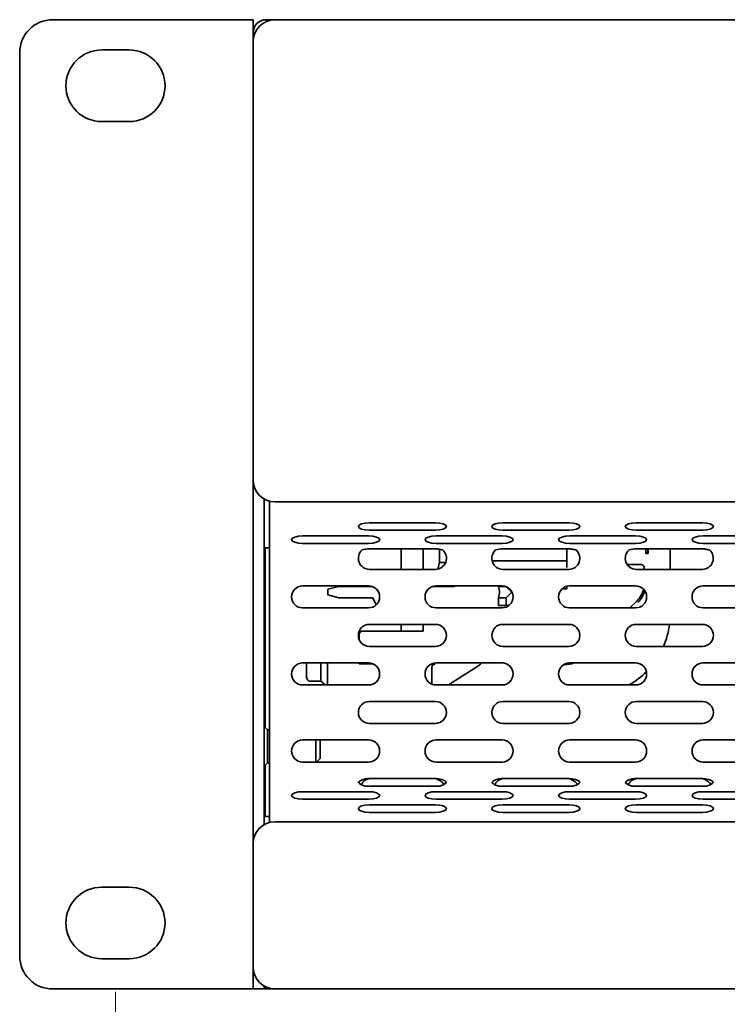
# Model space of a CAD drawing. Header units: millimetres. Extents: x -92 to 809, y -124 to 538.
# Tile 6 of 38: x 221 to 242, y 283 to 313. Entities that reach past the tile are written whole.
import ezdxf

# ---------------------------------------------------------------- set-up
doc = ezdxf.new("R2010")
doc.units = ezdxf.units.MM
doc.styles.add('SLDTEXTSTYLE0', font='TXT', dxfattribs={"width": 0.75})
doc.dimstyles.new('SLDDIMSTYLE0', dxfattribs={"dimtxt": 3.5, "dimasz": 3.302, "dimexe": 0, "dimexo": 0.0625, "dimgap": 0.875, "dimtad": 1, "dimlfac": 3, "dimrnd": 1e-09, "dimzin": 12, "dimdsep": 46, "dimtxsty": 'SLDTEXTSTYLE0', "dimsah": 1, "dimcen": 0.09, "dimadec": 0, "dimazin": 3, "dimtfac": 1, "dimtofl": 0, "dimtmove": 0, "dimatfit": 3, "dimfxl": 0, "dimfrac": 2, "dimtolj": 1, "dimtzin": 12, "dimarcsym": 0})

# ---------------------------------------------------------------- blocks, each defined once
blk = doc.blocks.new('_D')
at = {"color": 7, "linetype": 'Continuous', "lineweight": 0}
for p, q in [((223.414, 283.204), (223.414, 266.286)), ((378.414, 283.204), (378.414, 266.286)), ((293.998, 278.079), (292.932, 278.079)), ((292.932, 278.079), (292.932, 272.523)), ((309.413, 278.079), (310.479, 278.079)), ((310.479, 278.079), (310.479, 272.523)), ((292.932, 272.523), (293.998, 272.523)), ((310.479, 272.523), (309.413, 272.523)), ((223.414, 267.286), (378.414, 267.286))]:
    blk.add_line(p, q, dxfattribs=at)
at = {"color": 7, "linetype": 'Continuous', "lineweight": 18}
for points in [[(223.414, 267.286), (226.716, 266.778), (226.716, 267.794)], [(378.414, 267.286), (375.112, 267.794), (375.112, 266.778)]]:
    blk.add_solid(points, dxfattribs=at)
at = {"color": 7, "linetype": 'Continuous', "lineweight": 18, "char_height": 3.5, "attachment_point": 1, "style": 'SLDTEXTSTYLE0'}
for s, insert in [('18.31in', (293.998, 277.035)), ('465mm', (293.452, 271.798))]:
    blk.add_mtext(s, dxfattribs=dict(at, insert=insert))

msp = doc.modelspace()

# ---------------------------------------------------------------- linework, layer by layer
at = {"color": 7, "linetype": 'Continuous', "lineweight": 35}
for p, q in [((221.514, 312.6372), (226.3351, 312.6372)), ((226.3351, 312.6372), (227.5806, 312.6372)), ((227.5806, 312.6372), (227.5806, 312.2372)), ((228.2473, 312.6372), (227.9806, 312.6372)), ((228.2473, 312.6372), (373.5806, 312.6372)), ((227.5806, 312.2372), (227.5806, 311.9705)), ((227.5806, 298.7038), (227.5806, 311.9705)), ((220.514, 311.6372), (220.514, 284.2872)), ((223.8306, 311.7205), (222.9973, 311.7205)), ((222.9973, 309.5538), (223.8306, 309.5538)), ((227.5806, 298.7038), (227.5806, 287.6872)), ((227.914, 298.1265), (227.914, 288.2645)), ((228.0806, 297.7753), (228.0806, 298.0583)), ((373.5806, 298.0372), (228.2473, 298.0372)), ((228.0806, 296.7058), (228.0806, 297.7753)), ((231.1014, 297.4058), (233.1014, 297.4058)), ((235.1428, 297.4058), (237.1428, 297.4058)), ((239.1843, 297.4058), (241.1843, 297.4058)), ((229.0806, 297.0068), (231.0806, 297.0068)), ((231.1014, 297.1778), (233.1014, 297.1778)), ((233.1221, 297.0068), (235.1221, 297.0068)), ((235.1428, 297.1778), (237.1428, 297.1778)), ((237.1635, 297.0068), (239.1635, 297.0068)), ((239.1843, 297.1778), (241.1843, 297.1778)), ((241.205, 297.0068), (243.205, 297.0068)), ((227.914, 296.6455), (228.0806, 296.6455)), ((227.9473, 291.2038), (227.9473, 296.6455)), ((228.0806, 296.5805), (228.0806, 296.7058)), ((229.0806, 296.7788), (231.0806, 296.7788)), ((233.1221, 296.7788), (235.1221, 296.7788)), ((237.1635, 296.7788), (239.1635, 296.7788)), ((241.205, 296.7788), (243.205, 296.7788)), ((228.0806, 289.6605), (228.0806, 296.5805)), ((233.1014, 296.6156), (231.1014, 296.6156)), ((232.064, 296.6156), (232.064, 295.9938)), ((232.7352, 295.9938), (232.7352, 296.6156)), ((233.2276, 296.6007), (233.2276, 296.1984)), ((237.1428, 296.6156), (235.1428, 296.6156)), ((237.0806, 296.2508), (237.0806, 296.6156)), ((241.1843, 296.6156), (239.1843, 296.6156)), ((239.4717, 296.4948), (239.4717, 296.6156)), ((239.4717, 296.4948), (239.5383, 296.4948)), ((239.4719, 296.4742), (239.5386, 296.4742)), ((239.5383, 296.4948), (239.5383, 296.6156)), ((239.5386, 296.4742), (239.543, 296.4742)), ((239.5389, 296.6156), (239.5389, 296.4946)), ((239.5389, 296.4902), (239.5421, 296.4902)), ((239.5421, 296.4902), (239.539, 296.6156)), ((239.5401, 296.6156), (239.5424, 296.5181)), ((239.541, 296.5751), (239.544, 296.5751)), ((240.214, 295.9938), (240.214, 296.6156)), ((233.2276, 296.1984), (233.1783, 296.0028)), ((233.2276, 296.1984), (233.4088, 296.1984)), ((234.8183, 296.2508), (237.0806, 296.2508)), ((237.0806, 296.1135), (237.0806, 296.2508)), ((237.0806, 296.1135), (237.0806, 296.0479)), ((239.3272, 296.1372), (238.9104, 296.1372)), ((239.3405, 296.1372), (239.3272, 296.1372)), ((231.1014, 295.9938), (233.1014, 295.9938)), ((235.1428, 295.9938), (237.1428, 295.9938)), ((239.1843, 295.9938), (241.1843, 295.9938)), ((239.4261, 296.0372), (239.4261, 295.9938)), ((229.0806, 295.4938), (231.0806, 295.4938)), ((230.1727, 295.4788), (229.8394, 295.3895)), ((231.0074, 295.4788), (230.1727, 295.4788)), ((231.0574, 295.4788), (231.0074, 295.4788)), ((231.0574, 295.4788), (231.1795, 295.4788)), ((233.0232, 295.4788), (233.6806, 295.4788)), ((233.1221, 295.4938), (235.1221, 295.4938)), ((233.6806, 295.4788), (233.6893, 295.4938)), ((235.014, 295.4938), (235.014, 295.477)), ((235.014, 295.477), (235.2266, 295.477)), ((235.014, 295.477), (235.039, 295.3327)), ((235.3851, 295.3327), (235.2491, 295.4687)), ((237.0806, 295.4717), (237.0441, 295.4717)), ((237.0806, 295.4017), (237.0806, 295.4717)), ((237.1635, 295.4938), (239.1635, 295.4938)), ((241.205, 295.4938), (243.205, 295.4938)), ((229.8394, 295.3895), (229.8394, 295.2182)), ((230.1727, 295.1288), (229.8394, 295.2182)), ((235.039, 295.275), (235.014, 295.1306)), ((235.3851, 295.275), (235.2408, 295.1306)), ((235.4269, 295.2909), (235.414, 295.3038)), ((236.9335, 295.4017), (237.0806, 295.4017)), ((231.0074, 295.1288), (230.1727, 295.1288)), ((231.0074, 295.1288), (231.0574, 295.1288)), ((231.2028, 295.1288), (231.0574, 295.1288)), ((231.3086, 294.9173), (231.2028, 295.1288)), ((235.2408, 295.1306), (235.014, 295.1306)), ((235.014, 295.1306), (235.014, 294.9038)), ((235.014, 294.9038), (235.2408, 294.9038)), ((235.2408, 294.9038), (235.2408, 295.1306)), ((235.2408, 294.9038), (235.3569, 294.924)), ((239.198, 295.0317), (238.9935, 294.8272)), ((229.0806, 294.8272), (231.0806, 294.8272)), ((233.1221, 294.8272), (235.1221, 294.8272)), ((237.1635, 294.8272), (239.1635, 294.8272)), ((241.205, 294.8272), (243.205, 294.8272)), ((231.1014, 294.3272), (233.1014, 294.3272)), ((232.064, 294.3272), (232.064, 294.1205)), ((232.7352, 294.1205), (232.7352, 294.3272)), ((235.1428, 294.3272), (237.1428, 294.3272)), ((239.1843, 294.3272), (241.1843, 294.3272)), ((230.8973, 294.1205), (230.793, 294.1205)), ((230.7973, 294.0205), (230.7973, 293.8572)), ((232.7352, 294.1205), (230.8973, 294.1205)), ((231.1014, 293.6605), (233.1014, 293.6605)), ((235.1428, 293.6605), (237.1428, 293.6605)), ((239.1843, 293.6605), (241.1843, 293.6605)), ((229.0806, 293.1605), (231.0806, 293.1605)), ((229.1973, 293.1605), (229.1973, 293.1372)), ((229.6306, 293.1605), (229.6306, 292.6041)), ((229.8327, 293.1605), (229.8327, 292.4938)), ((230.7973, 293.1605), (230.7973, 293.144)), ((230.7973, 293.144), (230.7973, 293.1337)), ((231.2117, 293.1337), (230.7973, 293.1337)), ((233.0973, 293.1337), (232.991, 293.1337)), ((233.1221, 293.1605), (235.1221, 293.1605)), ((234.4973, 293.1605), (234.4973, 293.1584)), ((235.1594, 293.1584), (234.4973, 293.1584)), ((234.4973, 293.1584), (234.4973, 293.144)), ((237.1635, 293.1605), (239.1635, 293.1605)), ((241.205, 293.1605), (243.205, 293.1605)), ((232.9973, 292.5181), (232.9973, 293.0336)), ((232.9973, 293.0253), (233.0042, 293.0253)), ((233.5021, 292.4938), (234.3256, 293.0253)), ((229.0806, 292.4938), (231.0806, 292.4938)), ((229.7484, 292.5027), (229.2431, 292.4938)), ((229.2973, 292.6041), (229.6306, 292.6041)), ((229.6306, 292.6041), (229.7587, 292.4938)), ((233.1221, 292.4938), (235.1221, 292.4938)), ((237.1635, 292.4938), (239.1635, 292.4938)), ((241.205, 292.4938), (243.205, 292.4938)), ((227.9473, 292.3355), (227.914, 292.3355)), ((231.1014, 291.9938), (233.1014, 291.9938)), ((235.1428, 291.9938), (237.1428, 291.9938)), ((239.1843, 291.9938), (241.1843, 291.9938)), ((231.1014, 291.3272), (233.1014, 291.3272)), ((235.1428, 291.3272), (237.1428, 291.3272)), ((239.1843, 291.3272), (241.1843, 291.3272)), ((228.014, 291.1372), (227.914, 291.2372)), ((228.0806, 291.1372), (228.014, 291.1372)), ((228.014, 290.1372), (228.014, 291.1372)), ((229.0806, 290.8272), (231.0806, 290.8272)), ((229.4806, 290.1605), (229.4806, 290.8272)), ((229.614, 290.8272), (229.614, 290.2705)), ((233.1221, 290.8272), (235.1221, 290.8272)), ((237.1635, 290.8272), (239.1635, 290.8272)), ((241.205, 290.8272), (243.205, 290.8272)), ((227.914, 290.0372), (228.014, 290.1372)), ((228.014, 290.1372), (228.0806, 290.1372)), ((229.0806, 290.1605), (231.0806, 290.1605)), ((229.504, 290.1605), (229.614, 290.2705)), ((233.1221, 290.1605), (235.1221, 290.1605)), ((237.1635, 290.1605), (239.1635, 290.1605)), ((241.205, 290.1605), (243.205, 290.1605)), ((227.9473, 289.8538), (227.914, 289.8872)), ((227.9473, 288.5122), (227.9473, 290.0705)), ((228.0806, 289.5352), (228.0806, 289.6605)), ((228.0806, 288.4657), (228.0806, 289.5352)), ((231.1014, 289.6605), (233.1014, 289.6605)), ((235.1428, 289.6605), (237.1428, 289.6605)), ((239.1843, 289.6605), (241.1843, 289.6605)), ((229.0806, 289.2615), (231.0806, 289.2615)), ((231.1014, 289.4326), (233.1014, 289.4326)), ((233.1221, 289.2615), (235.1221, 289.2615)), ((235.1428, 289.4326), (237.1428, 289.4326)), ((237.1635, 289.2615), (239.1635, 289.2615)), ((239.1843, 289.4326), (241.1843, 289.4326)), ((241.205, 289.2615), (243.205, 289.2615)), ((229.0806, 289.0335), (231.0806, 289.0335)), ((233.1221, 289.0335), (235.1221, 289.0335)), ((237.1635, 289.0335), (239.1635, 289.0335)), ((241.205, 289.0335), (243.205, 289.0335)), ((227.914, 288.6872), (227.9473, 288.7205)), ((231.1014, 288.8625), (233.1014, 288.8625)), ((231.1014, 288.6345), (233.1014, 288.6345)), ((235.1428, 288.8625), (237.1428, 288.8625)), ((235.1428, 288.6345), (237.1428, 288.6345)), ((239.1843, 288.8625), (241.1843, 288.8625)), ((239.1843, 288.6345), (241.1843, 288.6345)), ((228.0806, 288.5122), (227.914, 288.5122)), ((228.0806, 288.3327), (228.0806, 288.4657)), ((228.2473, 288.3538), (373.5806, 288.3538)), ((227.5806, 283.9538), (227.5806, 287.6872)), ((223.8306, 286.3705), (222.9973, 286.3705)), ((222.9973, 284.2038), (223.8306, 284.2038)), ((227.5806, 283.9538), (227.5806, 283.2872)), ((221.514, 283.2872), (226.3351, 283.2872)), ((226.3351, 283.2872), (227.5806, 283.2872)), ((227.5806, 283.2872), (227.914, 283.2872)), ((227.914, 283.3765), (227.914, 283.2872)), ((227.9473, 283.2872), (227.914, 283.2872)), ((227.9473, 283.2872), (227.9473, 283.3585)), ((228.2473, 283.2872), (227.9473, 283.2872)), ((373.5806, 283.2872), (228.2473, 283.2872))]:
    msp.add_line(p, q, dxfattribs=at)
at = {"color": 7, "linetype": 'Continuous', "lineweight": 35, "flags": 128}
for points in [[(231.1014, 297.4058), (230.9738, 297.3972), (230.8657, 297.3725), (230.7934, 297.3355), (230.768, 297.2918), (230.7934, 297.2482), (230.8657, 297.2112), (230.9738, 297.1865), (231.1014, 297.1778)], [(233.1014, 297.1778), (233.2289, 297.1865), (233.3371, 297.2112), (233.4093, 297.2482), (233.4347, 297.2918), (233.4093, 297.3355), (233.3371, 297.3725), (233.2289, 297.3972), (233.1014, 297.4058)], [(235.1428, 297.4058), (235.0153, 297.3972), (234.9071, 297.3725), (234.8349, 297.3355), (234.8095, 297.2918), (234.8349, 297.2482), (234.9071, 297.2112), (235.0153, 297.1865), (235.1428, 297.1778)], [(237.1428, 297.1778), (237.2704, 297.1865), (237.3785, 297.2112), (237.4508, 297.2482), (237.4761, 297.2918), (237.4508, 297.3355), (237.3785, 297.3725), (237.2704, 297.3972), (237.1428, 297.4058)], [(239.1843, 297.4058), (239.0567, 297.3972), (238.9486, 297.3725), (238.8763, 297.3355), (238.8509, 297.2918), (238.8763, 297.2482), (238.9486, 297.2112), (239.0567, 297.1865), (239.1843, 297.1778)], [(241.1843, 297.1778), (241.3118, 297.1865), (241.42, 297.2112), (241.4922, 297.2482), (241.5176, 297.2918), (241.4922, 297.3355), (241.42, 297.3725), (241.3118, 297.3972), (241.1843, 297.4058)], [(229.0806, 297.0068), (228.9531, 296.9981), (228.8449, 296.9734), (228.7727, 296.9364), (228.7473, 296.8928), (228.7727, 296.8492), (228.8449, 296.8122), (228.9531, 296.7875), (229.0806, 296.7788)], [(231.0806, 296.7788), (231.2082, 296.7875), (231.3163, 296.8122), (231.3886, 296.8492), (231.414, 296.8928), (231.3886, 296.9364), (231.3163, 296.9734), (231.2082, 296.9981), (231.0806, 297.0068)], [(233.1221, 297.0068), (232.9945, 296.9981), (232.8864, 296.9734), (232.8141, 296.9364), (232.7888, 296.8928), (232.8141, 296.8492), (232.8864, 296.8122), (232.9945, 296.7875), (233.1221, 296.7788)], [(235.1221, 296.7788), (235.2496, 296.7875), (235.3578, 296.8122), (235.43, 296.8492), (235.4554, 296.8928), (235.43, 296.9364), (235.3578, 296.9734), (235.2496, 296.9981), (235.1221, 297.0068)], [(237.1635, 297.0068), (237.036, 296.9981), (236.9278, 296.9734), (236.8556, 296.9364), (236.8302, 296.8928), (236.8556, 296.8492), (236.9278, 296.8122), (237.036, 296.7875), (237.1635, 296.7788)], [(239.1635, 296.7788), (239.2911, 296.7875), (239.3992, 296.8122), (239.4715, 296.8492), (239.4969, 296.8928), (239.4715, 296.9364), (239.3992, 296.9734), (239.2911, 296.9981), (239.1635, 297.0068)], [(241.205, 297.0068), (241.0774, 296.9981), (240.9693, 296.9734), (240.897, 296.9364), (240.8717, 296.8928), (240.897, 296.8492), (240.9693, 296.8122), (241.0774, 296.7875), (241.205, 296.7788)], [(229.0806, 289.2615), (228.9531, 289.2529), (228.8449, 289.2281), (228.7727, 289.1912), (228.7473, 289.1475), (228.7727, 289.1039), (228.8449, 289.0669), (228.9531, 289.0422), (229.0806, 289.0335)], [(231.0806, 289.0335), (231.2082, 289.0422), (231.3163, 289.0669), (231.3886, 289.1039), (231.414, 289.1475), (231.3886, 289.1912), (231.3163, 289.2281), (231.2082, 289.2529), (231.0806, 289.2615)], [(233.1221, 289.2615), (232.9945, 289.2529), (232.8864, 289.2281), (232.8141, 289.1912), (232.7888, 289.1475), (232.8141, 289.1039), (232.8864, 289.0669), (232.9945, 289.0422), (233.1221, 289.0335)], [(235.1221, 289.0335), (235.2496, 289.0422), (235.3578, 289.0669), (235.43, 289.1039), (235.4554, 289.1475), (235.43, 289.1912), (235.3578, 289.2281), (235.2496, 289.2529), (235.1221, 289.2615)], [(237.1635, 289.2615), (237.036, 289.2529), (236.9278, 289.2281), (236.8556, 289.1912), (236.8302, 289.1475), (236.8556, 289.1039), (236.9278, 289.0669), (237.036, 289.0422), (237.1635, 289.0335)], [(239.1635, 289.0335), (239.2911, 289.0422), (239.3992, 289.0669), (239.4715, 289.1039), (239.4969, 289.1475), (239.4715, 289.1912), (239.3992, 289.2281), (239.2911, 289.2529), (239.1635, 289.2615)], [(241.205, 289.2615), (241.0774, 289.2529), (240.9693, 289.2281), (240.897, 289.1912), (240.8717, 289.1475), (240.897, 289.1039), (240.9693, 289.0669), (241.0774, 289.0422), (241.205, 289.0335)], [(231.1014, 288.8625), (230.9738, 288.8538), (230.8657, 288.8291), (230.7934, 288.7921), (230.768, 288.7485), (230.7934, 288.7049), (230.8657, 288.6679), (230.9738, 288.6432), (231.1014, 288.6345)], [(233.1014, 288.6345), (233.2289, 288.6432), (233.3371, 288.6679), (233.4093, 288.7049), (233.4347, 288.7485), (233.4093, 288.7921), (233.3371, 288.8291), (233.2289, 288.8538), (233.1014, 288.8625)], [(235.1428, 288.8625), (235.0153, 288.8538), (234.9071, 288.8291), (234.8349, 288.7921), (234.8095, 288.7485), (234.8349, 288.7049), (234.9071, 288.6679), (235.0153, 288.6432), (235.1428, 288.6345)], [(237.1428, 288.6345), (237.2704, 288.6432), (237.3785, 288.6679), (237.4508, 288.7049), (237.4761, 288.7485), (237.4508, 288.7921), (237.3785, 288.8291), (237.2704, 288.8538), (237.1428, 288.8625)], [(239.1843, 288.8625), (239.0567, 288.8538), (238.9486, 288.8291), (238.8763, 288.7921), (238.8509, 288.7485), (238.8763, 288.7049), (238.9486, 288.6679), (239.0567, 288.6432), (239.1843, 288.6345)], [(241.1843, 288.6345), (241.3118, 288.6432), (241.42, 288.6679), (241.4922, 288.7049), (241.5176, 288.7485), (241.4922, 288.7921), (241.42, 288.8291), (241.3118, 288.8538), (241.1843, 288.8625)]]:
    msp.add_lwpolyline(points, dxfattribs=at)
at = {"color": 7, "linetype": 'Continuous', "lineweight": 35}
for centre, radius, start, end in [((221.514, 311.6372), 1, 90, 180), ((227.9806, 312.2372), 0.4, 90, 180), ((228.2473, 311.9705), 0.6667, 90, 180), ((222.9973, 310.6372), 1.0833, 90, 270), ((223.8306, 310.6372), 1.0833, 270, 90), ((228.2473, 298.7038), 0.6667, 180, 270), ((231.1014, 296.3272), 0.3333, 130.53455, 270), ((233.1014, 296.3272), 0.3333, 270, 49.46545), ((235.1428, 296.3272), 0.3333, 130.53455, 270), ((237.1428, 296.3272), 0.3333, 270, 49.46545), ((239.1843, 296.3272), 0.3333, 130.53455, 270), ((241.1843, 296.3272), 0.3333, 270, 49.46545), ((229.0806, 295.1605), 0.3333, 90, 270), ((231.0806, 295.1605), 0.3333, 270, 90), ((233.1221, 295.1605), 0.3333, 90, 270), ((235.1221, 295.1605), 0.3333, 270, 90), ((237.1635, 295.1605), 0.3333, 90, 270), ((239.1635, 295.1605), 0.3333, 270, 90), ((241.205, 295.1605), 0.3333, 90, 270), ((238.6473, 295.5823), 0.7788, 315, 345.91032), ((238.6473, 295.5823), 0.8314, 315, 343.18869), ((231.1014, 293.9938), 0.3333, 90, 270), ((233.1014, 293.9938), 0.3333, 270, 90), ((235.1428, 293.9938), 0.3333, 90, 270), ((237.1428, 293.9938), 0.3333, 270, 90), ((239.1843, 293.9938), 0.3333, 90, 270), ((237.714, 294.6538), 2.5, 336.58836, 352.49183), ((241.1843, 293.9938), 0.3333, 270, 90), ((230.8973, 294.0205), 0.1, 90, 180), ((229.0806, 292.8272), 0.3333, 90, 270), ((231.0806, 292.8272), 0.3333, 270, 90), ((233.1221, 292.8272), 0.3333, 90, 270), ((233.0973, 293.0253), 0.1, 89.99804, 179.99804), ((235.1221, 292.8272), 0.3333, 270, 90), ((237.1635, 292.8272), 0.3333, 90, 270), ((237.0021, 293.9372), 0.8314, 270, 290.9068), ((239.1635, 292.8272), 0.3333, 270, 90), ((241.205, 292.8272), 0.3333, 90, 270), ((237.714, 294.6538), 2.5, 300.23118, 315.26921), ((231.1014, 291.6605), 0.3333, 90, 270), ((233.1014, 291.6605), 0.3333, 270, 90), ((235.1428, 291.6605), 0.3333, 90, 270), ((237.1428, 291.6605), 0.3333, 270, 90), ((239.1843, 291.6605), 0.3333, 90, 270), ((241.1843, 291.6605), 0.3333, 270, 90), ((229.0806, 290.4938), 0.3333, 90, 270), ((231.0806, 290.4938), 0.3333, 270, 90), ((233.1221, 290.4938), 0.3333, 90, 270), ((235.1221, 290.4938), 0.3333, 270, 90), ((237.1635, 290.4938), 0.3333, 90, 270), ((239.1635, 290.4938), 0.3333, 270, 90), ((241.205, 290.4938), 0.3333, 90, 270), ((231.0375, 289.8135), 0.3862, 226.09266, 279.51199), ((233.1652, 289.8135), 0.3862, 260.48801, 313.90734), ((235.079, 289.8135), 0.3862, 226.09266, 279.51199), ((237.2066, 289.8135), 0.3862, 260.48801, 313.90734), ((239.1204, 289.8135), 0.3862, 226.09266, 279.51199), ((241.2481, 289.8135), 0.3862, 260.48801, 313.90734), ((228.2473, 287.6872), 0.6667, 90, 180), ((222.9973, 285.2872), 1.0833, 90, 270), ((223.8306, 285.2872), 1.0833, 270, 90), ((221.514, 284.2872), 1, 180, 270), ((228.2473, 283.9538), 0.6667, 180, 270)]:
    msp.add_arc(centre, radius, start, end, dxfattribs=at)
for points in [[(231.1014, 296.6156), (231.0279, 296.615), (230.9555, 296.6001), (230.8847, 296.5805)], [(235.1428, 296.6156), (235.0694, 296.615), (234.9969, 296.6001), (234.9262, 296.5805)], [(239.1843, 296.6156), (239.1108, 296.615), (239.0384, 296.6001), (238.9676, 296.5805)], [(229.1973, 292.7896), (229.1973, 292.8971), (229.1973, 293.0162), (229.1973, 293.1372)], [(230.7973, 293.144), (230.7973, 293.144), (230.7973, 293.144), (230.7973, 293.144)]]:
    msp.add_open_spline(points, degree=3, dxfattribs=at)
for points, knots in [([(233.318, 296.5805), (233.3007, 296.5869), (233.2829, 296.591), (233.2469, 296.5981), (233.2288, 296.601), (233.1744, 296.6087), (233.1379, 296.6125), (233.1014, 296.6156)], [0, 0, 0, 0, 0.25, 0.25, 0.5, 0.5, 1, 1, 1, 1]), ([(237.3594, 296.5805), (237.3422, 296.5869), (237.3243, 296.591), (237.2884, 296.5981), (237.2703, 296.601), (237.2158, 296.6087), (237.1793, 296.6125), (237.1428, 296.6156)], [0, 0, 0, 0, 0.25, 0.25, 0.5, 0.5, 1, 1, 1, 1]), ([(239.4719, 296.4742), (239.4719, 296.4742), (239.4719, 296.4744), (239.4718, 296.4753), (239.4718, 296.4768), (239.4717, 296.4791), (239.4717, 296.4822), (239.4717, 296.4858), (239.4717, 296.4901), (239.4717, 296.4931), (239.4717, 296.4948)], [0, 0, 0, 0, 0.00001605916, 0.00003023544, 0.00004286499, 0.00005462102, 0.00006624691, 0.00007787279, 0.00009074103, 0.00010537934, 0.00010537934, 0.00010537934, 0.00010537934]), ([(239.5386, 296.4742), (239.5386, 296.4742), (239.5385, 296.4744), (239.5385, 296.4753), (239.5384, 296.4768), (239.5384, 296.4791), (239.5384, 296.4822), (239.5383, 296.4858), (239.5383, 296.4901), (239.5383, 296.4931), (239.5383, 296.4948)], [0, 0, 0, 0, 0.00001605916, 0.00003023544, 0.00004286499, 0.00005462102, 0.00006624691, 0.00007787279, 0.00009074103, 0.00010537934, 0.00010537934, 0.00010537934, 0.00010537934]), ([(239.5389, 296.4946), (239.5389, 296.493), (239.5389, 296.49), (239.5389, 296.4858), (239.5388, 296.4821), (239.5388, 296.4791), (239.5388, 296.4768), (239.5387, 296.4753), (239.5387, 296.4744), (239.5386, 296.4742), (239.5386, 296.4742)], [0, 0, 0, 0, 0.00001411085, 0.0000268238, 0.00003862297, 0.00004984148, 0.00006145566, 0.0000739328, 0.00008793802, 0.0001038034, 0.0001038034, 0.0001038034, 0.0001038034]), ([(239.543, 296.4742), (239.5429, 296.4743), (239.5428, 296.4747), (239.5425, 296.478), (239.5423, 296.4829), (239.5421, 296.4878), (239.5421, 296.4902)], [0, 0, 0, 0, 0.0000577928, 0.00011695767, 0.00017727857, 0.00023971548, 0.00023971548, 0.00023971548, 0.00023971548]), ([(239.5424, 296.5181), (239.5425, 296.5164), (239.5427, 296.5129), (239.5429, 296.5125), (239.543, 296.5123)], [0, 0, 0, 0, 0.00007306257, 0.00014683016, 0.00014683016, 0.00014683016, 0.00014683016]), ([(239.5446, 296.577), (239.5446, 296.5735), (239.5446, 296.5666), (239.5445, 296.5564), (239.5445, 296.5467), (239.5445, 296.5373), (239.5444, 296.5284), (239.5443, 296.5198), (239.5442, 296.5118), (239.5441, 296.5041), (239.544, 296.4971), (239.5439, 296.4909), (239.5437, 296.4858), (239.5436, 296.4814), (239.5434, 296.4783), (239.5433, 296.4759), (239.5431, 296.4744), (239.543, 296.4743), (239.543, 296.4742)], [0, 0, 0, 0, 0.00003121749, 0.0000618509, 0.00009198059, 0.00012240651, 0.00015375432, 0.00018600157, 0.00022006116, 0.00025602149, 0.0002926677, 0.00032948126, 0.00036609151, 0.00040306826, 0.00044078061, 0.00047933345, 0.00051922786, 0.00056033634, 0.00056033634, 0.00056033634, 0.00056033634]), ([(239.543, 296.5123), (239.5431, 296.5125), (239.5432, 296.5129), (239.5434, 296.5164), (239.5436, 296.5222), (239.5437, 296.5302), (239.5439, 296.5396), (239.544, 296.5504), (239.544, 296.5625), (239.544, 296.5709), (239.544, 296.5751)], [0, 0, 0, 0, 0.00005210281, 0.00010127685, 0.00014829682, 0.00019523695, 0.0002393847, 0.00027899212, 0.00031642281, 0.00035388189, 0.00035388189, 0.00035388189, 0.00035388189]), ([(239.544, 296.5751), (239.544, 296.5848), (239.5439, 296.6017), (239.5438, 296.6115), (239.5437, 296.6156)], [0, 0, 0, 0, 0.5695513, 1, 1, 1, 1]), ([(239.5444, 296.6156), (239.5444, 296.6134), (239.5445, 296.6026), (239.5446, 296.5884), (239.5446, 296.577)], [0, 0, 0, 0, 0.2035154, 1, 1, 1, 1]), ([(241.4009, 296.5805), (241.3836, 296.5869), (241.3658, 296.591), (241.3298, 296.5981), (241.3117, 296.601), (241.2573, 296.6087), (241.2208, 296.6125), (241.1843, 296.6156)], [0, 0, 0, 0, 0.25, 0.25, 0.5, 0.5, 1, 1, 1, 1]), ([(239.3272, 296.1372), (239.3505, 296.1372), (239.3778, 296.1274), (239.4068, 296.0981), (239.4143, 296.0863), (239.4239, 296.0617), (239.4261, 296.049), (239.4261, 296.0372)], [0, 0, 0, 0, 0.5, 0.5, 0.75, 0.75, 1, 1, 1, 1]), ([(235.039, 295.3327), (235.0394, 295.3303), (235.0398, 295.3266), (235.0404, 295.3166), (235.0406, 295.3102), (235.0406, 295.2974), (235.0404, 295.2911), (235.0398, 295.2811), (235.0394, 295.2774), (235.039, 295.275)], [0, 0, 0, 0, 0.25, 0.25, 0.5, 0.5, 0.75, 0.75, 1, 1, 1, 1]), ([(235.414, 295.3038), (235.4084, 295.3094), (235.4025, 295.3153), (235.3921, 295.3257), (235.3879, 295.3299), (235.3851, 295.3327)], [0, 0, 0, 0, 0.5, 0.5, 1, 1, 1, 1]), ([(235.414, 295.3038), (235.4084, 295.2983), (235.4025, 295.2923), (235.3921, 295.282), (235.3879, 295.2777), (235.3851, 295.275)], [0, 0, 0, 0, 0.5, 0.5, 1, 1, 1, 1]), ([(230.8138, 293.1605), (230.8116, 293.1583), (230.8054, 293.1521), (230.7991, 293.1458), (230.7979, 293.1446), (230.7973, 293.144)], [0, 0, 0, 0, 0.225589, 0.634, 1, 1, 1, 1]), ([(232.9973, 293.0336), (232.9973, 293.0599), (233.008, 293.0858), (233.0449, 293.1227), (233.0708, 293.1337), (233.0973, 293.1337)], [0, 0, 0, 0, 0.5, 0.5, 1, 1, 1, 1]), ([(234.4805, 293.1253), (234.4803, 293.1251), (234.4768, 293.1229), (234.4614, 293.113), (234.4496, 293.1053), (234.4043, 293.0761), (234.3619, 293.0487), (234.3256, 293.0253)], [0, 0, 0, 0, 0.25, 0.25, 0.5, 0.5, 1, 1, 1, 1]), ([(229.1973, 292.7896), (229.1973, 292.751), (229.2013, 292.7125), (229.2225, 292.6585), (229.2321, 292.6414), (229.2595, 292.6139), (229.2777, 292.6041), (229.2973, 292.6041)], [0, 0, 0, 0, 0.5, 0.5, 0.75, 0.75, 1, 1, 1, 1]), ([(231.1014, 289.6605), (231.0683, 289.6585), (231.0355, 289.6554), (230.9702, 289.6453), (230.9377, 289.6383), (230.8755, 289.6181), (230.8448, 289.6044), (230.8063, 289.5777), (230.7951, 289.568), (230.7779, 289.5494), (230.7723, 289.5409), (230.7697, 289.5352)], [0, 0, 0, 0, 0.25, 0.25, 0.5, 0.5, 0.75, 0.75, 0.875, 0.875, 1, 1, 1, 1]), ([(231.1014, 289.6605), (231.0664, 289.6502), (230.9926, 289.6284), (230.9066, 289.5563), (230.871, 289.4983), (230.8554, 289.473)], [0, 0, 0, 0, 0.3360565, 0.7105337, 1, 1, 1, 1]), ([(233.3589, 289.4769), (233.3481, 289.4939), (233.316, 289.5444), (233.2242, 289.6099), (233.1435, 289.6431), (233.1014, 289.6605)], [0, 0, 0, 0, 0.1948229, 0.5800143, 1, 1, 1, 1]), ([(233.433, 289.5352), (233.4322, 289.5411), (233.4287, 289.55), (233.4149, 289.5703), (233.4044, 289.5815), (233.3787, 289.6006), (233.3637, 289.6082), (233.3323, 289.6201), (233.3163, 289.6247), (233.2353, 289.6453), (233.1683, 289.6536), (233.1014, 289.6605)], [0, 0, 0, 0, 0.125, 0.125, 0.25, 0.25, 0.375, 0.375, 0.5, 0.5, 1, 1, 1, 1]), ([(235.1428, 289.6605), (235.1098, 289.6585), (235.0769, 289.6554), (235.0116, 289.6453), (234.9791, 289.6383), (234.917, 289.6181), (234.8863, 289.6044), (234.8478, 289.5777), (234.8365, 289.568), (234.8194, 289.5494), (234.8137, 289.5409), (234.8111, 289.5352)], [0, 0, 0, 0, 0.25, 0.25, 0.5, 0.5, 0.75, 0.75, 0.875, 0.875, 1, 1, 1, 1]), ([(235.1428, 289.6605), (235.1079, 289.6502), (235.034, 289.6284), (234.9481, 289.5563), (234.9124, 289.4983), (234.8969, 289.473)], [0, 0, 0, 0, 0.3360565, 0.7105337, 1, 1, 1, 1]), ([(237.4745, 289.5352), (237.4736, 289.5411), (237.4701, 289.55), (237.4564, 289.5703), (237.4459, 289.5815), (237.4201, 289.6006), (237.4051, 289.6082), (237.3737, 289.6201), (237.3577, 289.6247), (237.2767, 289.6453), (237.2097, 289.6536), (237.1428, 289.6605)], [0, 0, 0, 0, 0.125, 0.125, 0.25, 0.25, 0.375, 0.375, 0.5, 0.5, 1, 1, 1, 1]), ([(237.4022, 289.4779), (237.4011, 289.4803), (237.3871, 289.5104), (237.3192, 289.5736), (237.229, 289.6277), (237.1616, 289.6533), (237.1428, 289.6605)], [0, 0, 0, 0, 0.0269105, 0.3386549, 0.8151176, 1, 1, 1, 1]), ([(239.1843, 289.6605), (239.1512, 289.6585), (239.1184, 289.6554), (239.0531, 289.6453), (239.0206, 289.6383), (238.9584, 289.6181), (238.9277, 289.6044), (238.8893, 289.5777), (238.878, 289.568), (238.8609, 289.5494), (238.8552, 289.5409), (238.8526, 289.5352)], [0, 0, 0, 0, 0.25, 0.25, 0.5, 0.5, 0.75, 0.75, 0.875, 0.875, 1, 1, 1, 1]), ([(239.1843, 289.6605), (239.1493, 289.6502), (239.0755, 289.6284), (238.9895, 289.5563), (238.9539, 289.4983), (238.9383, 289.473)], [0, 0, 0, 0, 0.3360565, 0.7105337, 1, 1, 1, 1]), ([(241.4437, 289.4779), (241.4426, 289.4803), (241.4285, 289.5104), (241.3607, 289.5736), (241.2705, 289.6277), (241.2031, 289.6533), (241.1843, 289.6605)], [0, 0, 0, 0, 0.0269105, 0.3386549, 0.8151176, 1, 1, 1, 1]), ([(241.5159, 289.5352), (241.5151, 289.5411), (241.5116, 289.55), (241.4978, 289.5703), (241.4873, 289.5815), (241.4616, 289.6006), (241.4466, 289.6082), (241.4152, 289.6201), (241.3992, 289.6247), (241.3182, 289.6453), (241.2512, 289.6536), (241.1843, 289.6605)], [0, 0, 0, 0, 0.125, 0.125, 0.25, 0.25, 0.375, 0.375, 0.5, 0.5, 1, 1, 1, 1])]:
    msp.add_open_spline(points, degree=3, knots=knots, dxfattribs=at)

# ---------------------------------------------------------------- dimensions: what is measured, and where the dimension line sits
at = {"color": 7, "linetype": 'Continuous', "lineweight": 18}
dim = msp.add_linear_dim(base=(378.414, 267.2863), p1=(223.414, 284.2038), p2=(378.414, 284.2038), angle=0, dimstyle='SLDDIMSTYLE0', dxfattribs=at)
dim.commit()
dim.dimension.update_dxf_attribs({"geometry": '_D', "text_midpoint": (301.7057, 267.2863), "dimtype": 160})

doc.saveas('drawing.dxf')
